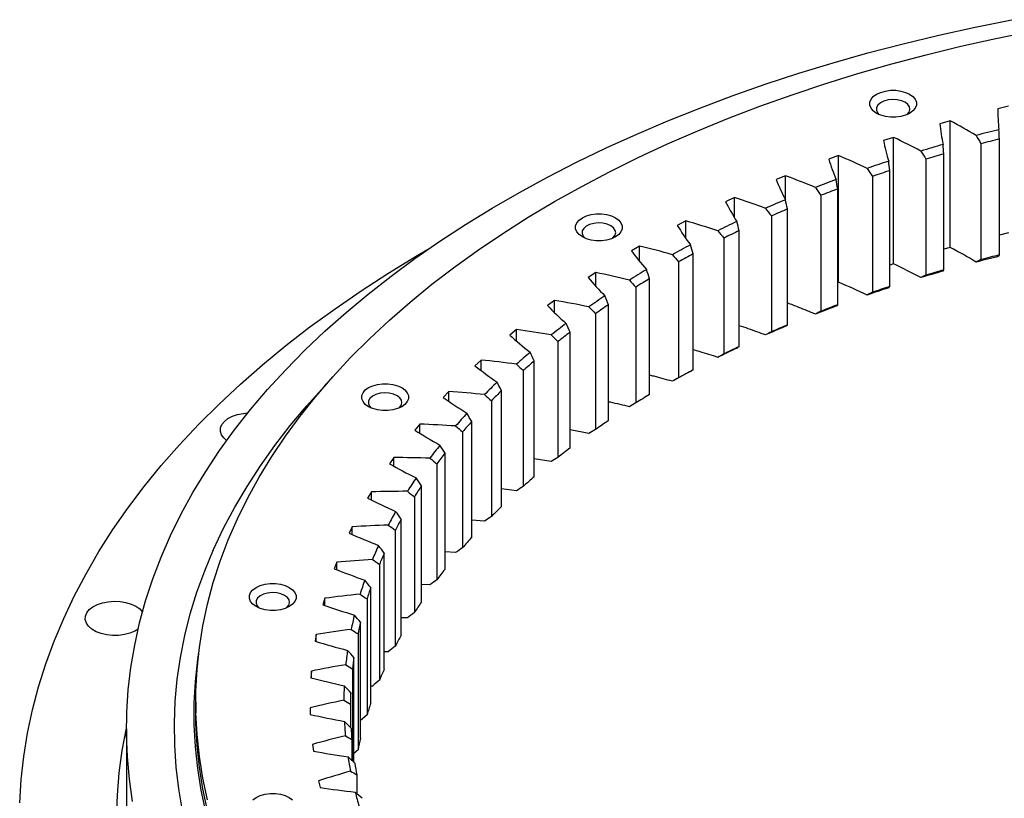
# Model space of a CAD drawing. Header units: millimetres. Extents: x 264 to 4141, y 5360 to 8860.
# Tile 9 of 13: x 2391 to 2690, y 7092 to 7328. Entities that reach past the tile are written whole.
import ezdxf

# ---------------------------------------------------------------- set-up
doc = ezdxf.new("R2010")
doc.units = ezdxf.units.MM
doc.header["$LTSCALE"] = 20

msp = doc.modelspace()

# ---------------------------------------------------------------- linework, layer by layer
at = {"lineweight": 25}
for p, q in [((2691.27, 7301.73), (2688.03, 7300.97)), ((2673.62, 7297.31), (2670.46, 7296.45)), ((2673.62, 7258.93), (2673.62, 7297.31)), ((2656.43, 7292.32), (2653.37, 7291.35)), ((2656.43, 7253.94), (2656.43, 7292.32)), ((2688.51, 7256.68), (2688.51, 7291.79)), ((2682.93, 7290.38), (2682.93, 7255.27)), ((2639.77, 7286.77), (2636.81, 7285.71)), ((2639.77, 7248.4), (2639.77, 7286.77)), ((2666.25, 7285.7), (2666.25, 7250.59)), ((2671.68, 7252.19), (2671.68, 7287.3)), ((2623.68, 7280.68), (2620.83, 7279.52)), ((2623.68, 7273.18), (2623.68, 7280.68)), ((2650.06, 7280.49), (2650.06, 7245.37)), ((2655.33, 7247.15), (2655.33, 7282.26)), ((2639.5, 7241.58), (2639.5, 7276.69)), ((2608.22, 7274.08), (2605.49, 7272.82)), ((2608.22, 7267.93), (2608.22, 7274.08)), ((2634.42, 7274.74), (2634.42, 7239.63)), ((2619.37, 7268.5), (2619.37, 7233.38)), ((2624.25, 7235.49), (2624.25, 7270.61)), ((2593.44, 7266.97), (2590.84, 7265.63)), ((2593.44, 7261.68), (2593.44, 7266.97)), ((2604.96, 7261.76), (2604.96, 7226.65)), ((2609.62, 7228.92), (2609.62, 7264.03)), ((2691.27, 7263.35), (2688.51, 7262.7)), ((2579.39, 7259.38), (2576.92, 7257.96)), ((2579.39, 7254.74), (2579.39, 7259.38)), ((2673.62, 7258.93), (2671.68, 7258.4)), ((2595.67, 7221.87), (2595.67, 7256.98)), ((2591.24, 7254.56), (2591.24, 7219.45)), ((2656.43, 7253.94), (2655.33, 7253.59)), ((2566.11, 7251.35), (2563.78, 7249.85)), ((2566.11, 7247.23), (2566.11, 7251.35)), ((2578.25, 7246.93), (2578.25, 7211.81)), ((2582.44, 7214.37), (2582.44, 7249.48)), ((2639.77, 7248.4), (2639.5, 7248.3)), ((2553.64, 7242.89), (2551.47, 7241.31)), ((2553.64, 7239.18), (2553.64, 7242.89)), ((2569.97, 7206.45), (2569.97, 7241.56)), ((2566.05, 7238.87), (2566.05, 7203.76)), ((2542.04, 7234.04), (2540.02, 7232.39)), ((2542.04, 7230.65), (2542.04, 7234.04)), ((2558.31, 7198.14), (2558.31, 7233.25)), ((2554.65, 7230.43), (2554.65, 7195.32)), ((2531.32, 7224.81), (2529.48, 7223.1)), ((2531.32, 7221.69), (2531.32, 7224.81)), ((2547.48, 7189.45), (2547.48, 7224.56)), ((2544.11, 7221.62), (2544.11, 7186.51)), ((2521.54, 7215.25), (2519.86, 7213.48)), ((2521.54, 7212.34), (2521.54, 7215.25)), ((2537.54, 7180.42), (2537.54, 7215.53)), ((2534.46, 7212.49), (2534.46, 7177.38)), ((2512.72, 7205.38), (2511.22, 7203.56)), ((2512.72, 7202.65), (2512.72, 7205.38)), ((2528.5, 7171.07), (2528.5, 7206.18)), ((2525.73, 7203.05), (2525.73, 7167.93)), ((2564.06, 7202.55), (2558.31, 7203.68)), ((2520.4, 7161.44), (2520.4, 7196.55)), ((2504.88, 7195.24), (2503.57, 7193.37)), ((2504.88, 7192.66), (2504.88, 7195.24)), ((2517.95, 7193.33), (2517.95, 7158.22)), ((2552.62, 7194.04), (2547.48, 7194.87)), ((2498.07, 7184.85), (2496.94, 7182.95)), ((2498.07, 7182.4), (2498.07, 7184.85)), ((2513.27, 7151.57), (2513.27, 7186.68)), ((2542.05, 7185.17), (2537.54, 7185.74)), ((2511.14, 7183.38), (2511.14, 7148.27)), ((2507.12, 7141.47), (2507.12, 7176.58)), ((2532.38, 7175.96), (2528.5, 7176.32)), ((2492.29, 7174.26), (2491.35, 7172.32)), ((2492.29, 7171.92), (2492.29, 7174.26)), ((2505.32, 7173.22), (2505.32, 7138.11)), ((2501.99, 7131.19), (2501.99, 7166.3)), ((2523.63, 7166.45), (2520.4, 7166.64)), ((2487.57, 7163.5), (2486.83, 7161.53)), ((2487.57, 7161.24), (2487.57, 7163.5)), ((2500.52, 7162.88), (2500.52, 7127.77)), ((2497.88, 7120.75), (2497.88, 7155.86)), ((2515.83, 7156.67), (2513.27, 7156.73)), ((2483.92, 7152.59), (2483.37, 7150.6)), ((2483.92, 7150.42), (2483.92, 7152.59)), ((2496.75, 7152.4), (2496.75, 7117.29)), ((2494.81, 7110.2), (2494.81, 7145.31)), ((2509.02, 7146.65), (2507.12, 7146.63)), ((2481.36, 7141.59), (2481.01, 7139.58)), ((2481.36, 7139.48), (2481.36, 7141.59)), ((2494.02, 7141.82), (2494.02, 7106.7)), ((2503.21, 7136.41), (2501.99, 7136.36)), ((2492.78, 7102.85), (2492.78, 7134.67)), ((2479.88, 7130.51), (2479.74, 7128.5)), ((2479.88, 7128.46), (2479.88, 7130.51)), ((2492.35, 7131.16), (2492.35, 7103.26)), ((2498.42, 7126.01), (2497.88, 7125.97)), ((2491.82, 7113.37), (2491.82, 7123.98)), ((2444.82, 7121.18), (2444.82, 7117.91)), ((2479.51, 7119.41), (2479.56, 7117.39)), ((2491.73, 7120.46), (2491.73, 7113.45)), ((2496.75, 7117.29), (2494.81, 7115.59)), ((2423.82, 7113.01), (2423.82, 7087.7)), ((2492.17, 7109.76), (2492.17, 7103.43)), ((2480.23, 7108.31), (2480.48, 7106.3)), ((2494.02, 7106.7), (2492.78, 7105.56)), ((2493.66, 7099.1), (2493.66, 7093.4)), ((2482.06, 7097.26), (2482.5, 7095.26))]:
    msp.add_line(p, q, dxfattribs=at)
at = {"lineweight": 25, "flags": 128}
for points in [[(2425.68, 7091.01), (2424.71, 7097.77), (2424.1, 7104.54), (2423.84, 7111.32), (2423.92, 7118.1), (2424.36, 7124.87), (2425.15, 7131.64), (2426.29, 7138.38), (2427.78, 7145.11), (2429.62, 7151.8), (2431.8, 7158.46), (2434.33, 7165.08), (2437.2, 7171.66), (2440.41, 7178.18), (2443.95, 7184.64), (2447.83, 7191.04), (2452.04, 7197.37), (2456.57, 7203.62), (2461.43, 7209.8), (2466.6, 7215.88), (2472.09, 7221.87), (2477.89, 7227.77), (2483.98, 7233.56), (2490.38, 7239.25), (2497.07, 7244.82), (2504.04, 7250.28), (2511.29, 7255.61), (2518.82, 7260.81), (2526.61, 7265.88), (2534.66, 7270.82), (2542.97, 7275.61), (2551.52, 7280.26), (2560.3, 7284.76), (2569.32, 7289.1), (2578.55, 7293.29), (2588, 7297.32), (2597.65, 7301.18), (2607.5, 7304.87), (2617.54, 7308.39), (2627.75, 7311.73), (2638.13, 7314.9), (2648.67, 7317.89), (2659.37, 7320.69), (2670.2, 7323.31), (2681.16, 7325.74), (2692.25, 7327.98)], [(2448.39, 7091.55), (2446.98, 7098.1), (2445.92, 7104.68), (2445.22, 7111.27), (2444.87, 7117.88), (2444.87, 7124.48), (2445.22, 7131.08), (2445.92, 7137.68), (2446.98, 7144.25), (2448.39, 7150.81), (2450.14, 7157.34), (2452.24, 7163.83), (2454.69, 7170.28), (2457.48, 7176.69), (2460.61, 7183.04), (2464.08, 7189.33), (2467.89, 7195.56), (2472.02, 7201.72), (2476.48, 7207.8), (2481.26, 7213.81), (2486.36, 7219.72), (2491.77, 7225.54), (2497.49, 7231.26), (2503.52, 7236.87), (2509.84, 7242.38), (2516.45, 7247.77), (2523.34, 7253.04), (2530.52, 7258.19), (2537.96, 7263.2), (2545.67, 7268.08), (2553.63, 7272.83), (2561.85, 7277.42), (2570.3, 7281.87), (2578.99, 7286.17), (2587.91, 7290.31), (2597.04, 7294.29), (2606.38, 7298.11), (2615.91, 7301.76), (2625.64, 7305.24), (2635.55, 7308.54), (2645.63, 7311.66), (2655.87, 7314.61), (2666.27, 7317.37), (2676.8, 7319.94), (2687.47, 7322.33), (2698.26, 7324.52)], [(2661.31, 7305.39), (2662.3, 7304.67), (2662.99, 7303.85), (2663.35, 7302.95), (2663.35, 7302.03), (2662.99, 7301.14), (2662.3, 7300.31), (2661.31, 7299.59), (2660.07, 7299.02), (2658.64, 7298.62), (2657.09, 7298.42), (2655.5, 7298.42), (2653.95, 7298.62), (2652.52, 7299.02), (2651.27, 7299.59), (2650.28, 7300.31), (2649.59, 7301.14), (2649.24, 7302.03), (2649.24, 7302.95), (2649.59, 7303.85), (2650.28, 7304.67), (2651.27, 7305.39), (2652.52, 7305.96), (2653.95, 7306.36), (2655.5, 7306.57), (2657.09, 7306.57), (2658.64, 7306.36), (2660.07, 7305.96), (2661.31, 7305.39)], [(2659.9, 7302.94), (2658.79, 7303.43), (2657.5, 7303.72), (2656.12, 7303.8), (2654.75, 7303.67), (2653.5, 7303.32), (2652.45, 7302.79), (2651.69, 7302.12), (2651.27, 7301.36), (2651.22, 7300.56), (2651.55, 7299.78), (2652.1, 7299.19)], [(2660.49, 7299.19), (2660.56, 7299.25), (2661.15, 7299.97), (2661.39, 7300.76), (2661.25, 7301.56), (2660.74, 7302.3), (2659.9, 7302.94)], [(2572.09, 7267.97), (2573.08, 7267.25), (2573.77, 7266.42), (2574.12, 7265.53), (2574.12, 7264.61), (2573.77, 7263.72), (2573.08, 7262.89), (2572.09, 7262.17), (2570.85, 7261.6), (2569.41, 7261.2), (2567.86, 7261), (2566.27, 7261), (2564.72, 7261.2), (2563.29, 7261.6), (2562.05, 7262.17), (2561.06, 7262.89), (2560.37, 7263.72), (2560.01, 7264.61), (2560.01, 7265.53), (2560.37, 7266.42), (2561.06, 7267.25), (2562.05, 7267.97), (2563.29, 7268.54), (2564.72, 7268.94), (2566.27, 7269.14), (2567.86, 7269.14), (2569.41, 7268.94), (2570.85, 7268.54), (2572.09, 7267.97)], [(2570.68, 7265.52), (2569.57, 7266), (2568.28, 7266.3), (2566.89, 7266.38), (2565.53, 7266.24), (2564.27, 7265.9), (2563.23, 7265.37), (2562.46, 7264.7), (2562.04, 7263.94), (2562, 7263.14), (2562.32, 7262.36), (2562.87, 7261.76)], [(2571.27, 7261.76), (2571.33, 7261.82), (2571.93, 7262.55), (2572.17, 7263.34), (2572.02, 7264.13), (2571.51, 7264.88), (2570.68, 7265.52)], [(2391.42, 7090.55), (2391.86, 7097.62), (2392.66, 7104.68), (2393.8, 7111.72), (2395.3, 7118.74), (2397.15, 7125.73), (2399.34, 7132.68), (2401.88, 7139.6), (2404.77, 7146.47), (2407.99, 7153.29), (2411.56, 7160.06), (2415.46, 7166.76), (2419.7, 7173.4), (2424.26, 7179.96), (2429.15, 7186.44), (2434.37, 7192.84), (2439.9, 7199.15), (2445.74, 7205.36), (2451.89, 7211.48), (2458.34, 7217.49), (2465.09, 7223.39), (2472.13, 7229.18), (2479.46, 7234.84), (2487.07, 7240.38), (2494.95, 7245.8), (2503.1, 7251.08), (2511.5, 7256.22), (2515.56, 7258.6)], [(2440.79, 7088.19), (2439.65, 7094.81), (2438.86, 7101.45), (2438.42, 7108.1), (2438.34, 7114.76), (2438.6, 7121.41), (2439.21, 7128.06), (2440.18, 7134.69), (2441.5, 7141.3), (2443.16, 7147.89), (2445.17, 7154.44), (2447.53, 7160.96), (2450.23, 7167.43), (2453.27, 7173.85), (2456.65, 7180.21), (2460.36, 7186.51), (2464.4, 7192.74), (2468.78, 7198.9), (2473.47, 7204.98), (2478.48, 7210.97), (2483.81, 7216.88), (2484.45, 7217.56)], [(2507.26, 7216.46), (2508.26, 7215.74), (2508.95, 7214.92), (2509.3, 7214.02), (2509.3, 7213.1), (2508.95, 7212.21), (2508.26, 7211.38), (2507.26, 7210.66), (2506.02, 7210.09), (2504.59, 7209.69), (2503.04, 7209.49), (2501.45, 7209.49), (2499.9, 7209.69), (2498.47, 7210.09), (2497.22, 7210.66), (2496.23, 7211.38), (2495.54, 7212.21), (2495.19, 7213.1), (2495.19, 7214.02), (2495.54, 7214.92), (2496.23, 7215.74), (2497.22, 7216.46), (2498.47, 7217.03), (2499.9, 7217.43), (2501.45, 7217.64), (2503.04, 7217.64), (2504.59, 7217.43), (2506.02, 7217.03), (2507.26, 7216.46)], [(2505.85, 7214.01), (2504.74, 7214.5), (2503.45, 7214.79), (2502.07, 7214.87), (2500.7, 7214.74), (2499.45, 7214.39), (2498.4, 7213.86), (2497.64, 7213.19), (2497.22, 7212.43), (2497.17, 7211.63), (2497.5, 7210.85), (2498.05, 7210.26)], [(2506.44, 7210.26), (2506.51, 7210.32), (2507.11, 7211.04), (2507.34, 7211.83), (2507.2, 7212.63), (2506.69, 7213.37), (2505.85, 7214.01)], [(2454.18, 7200.38), (2453.28, 7201.19), (2452.6, 7202.17), (2452.28, 7203.2), (2452.33, 7204.25), (2452.74, 7205.28), (2453.5, 7206.23), (2454.58, 7207.08), (2455.93, 7207.78), (2457.5, 7208.32), (2459.22, 7208.66), (2460.6, 7208.78)], [(2473.18, 7155.91), (2474.18, 7155.19), (2474.87, 7154.37), (2475.22, 7153.47), (2475.22, 7152.55), (2474.87, 7151.66), (2474.18, 7150.83), (2473.18, 7150.11), (2471.94, 7149.54), (2470.51, 7149.14), (2468.96, 7148.94), (2467.37, 7148.94), (2465.82, 7149.14), (2464.39, 7149.54), (2463.14, 7150.11), (2462.15, 7150.83), (2461.46, 7151.66), (2461.11, 7152.55), (2461.11, 7153.47), (2461.46, 7154.37), (2462.15, 7155.19), (2463.14, 7155.91), (2464.39, 7156.48), (2465.82, 7156.88), (2467.37, 7157.09), (2468.96, 7157.09), (2470.51, 7156.88), (2471.94, 7156.48), (2473.18, 7155.91)], [(2471.77, 7153.46), (2470.66, 7153.95), (2469.37, 7154.24), (2467.99, 7154.32), (2466.62, 7154.19), (2465.37, 7153.84), (2464.32, 7153.31), (2463.56, 7152.64), (2463.14, 7151.88), (2463.09, 7151.08), (2463.42, 7150.3), (2463.97, 7149.71)], [(2427.34, 7143.28), (2426.33, 7142.66), (2424.86, 7142.03), (2423.21, 7141.59), (2421.43, 7141.36), (2419.61, 7141.33), (2417.82, 7141.52), (2416.13, 7141.91), (2414.61, 7142.48), (2413.32, 7143.23), (2412.32, 7144.1), (2411.64, 7145.08), (2411.32, 7146.12), (2411.37, 7147.17), (2411.78, 7148.19), (2412.54, 7149.15), (2413.62, 7149.99), (2414.97, 7150.7), (2416.54, 7151.23), (2418.26, 7151.57), (2420.07, 7151.7), (2421.88, 7151.62), (2423.63, 7151.34), (2425.25, 7150.85), (2426.66, 7150.18), (2426.66, 7150.18)], [(2472.36, 7149.71), (2472.43, 7149.76), (2473.03, 7150.49), (2473.26, 7151.28), (2473.12, 7152.08), (2472.61, 7152.82), (2471.77, 7153.46)], [(2426.66, 7150.18), (2427.81, 7149.37), (2428.65, 7148.44)], [(2447.89, 7087.84), (2446.48, 7094.4), (2445.43, 7100.98), (2444.72, 7107.59), (2444.37, 7114.2), (2444.37, 7120.81), (2444.72, 7127.42), (2445.43, 7134.02), (2445.74, 7136.2)], [(2448.39, 7088.28), (2446.98, 7094.84), (2445.92, 7101.42), (2445.22, 7108.01), (2444.87, 7114.61), (2444.82, 7117.91)], [(2420.83, 7086.1), (2421.05, 7092.9), (2421.62, 7099.69), (2422.54, 7106.47), (2423.8, 7113.23), (2423.82, 7113.32)], [(2462.15, 7091.53), (2463.14, 7092.24), (2464.39, 7092.82), (2465.82, 7093.21), (2467.37, 7093.42), (2468.96, 7093.42), (2470.51, 7093.21), (2471.94, 7092.82), (2473.18, 7092.24)], [(2473.18, 7092.24), (2474.18, 7091.53)]]:
    msp.add_lwpolyline(points, dxfattribs=at)
at = {"lineweight": 25}
for centre, radius, start, end in [((2802.14, 6831.78), 476.64, 103.8096, 104.6659), ((2802.23, 6831.92), 473.73, 103.8895, 104.5859), ((2795.95, 6854.37), 453.22, 105.9481, 106.8336), ((2796.08, 6854.37), 450.45, 106.0308, 106.751), ((2788.43, 6878.21), 428.22, 108.1625, 109.0822), ((2788.6, 6878.06), 425.6, 108.2483, 108.9963), ((2779.58, 6902.81), 402.08, 110.4651, 111.4243), ((2779.81, 6902.51), 399.62, 110.5547, 111.3347), ((2769.46, 6927.67), 375.24, 112.8695, 113.8739), ((2769.75, 6927.22), 372.94, 112.9633, 113.7801), ((2758.17, 6952.3), 348.14, 115.3902, 116.446), ((2758.52, 6951.7), 346.01, 115.4888, 116.3475), ((2745.84, 6976.24), 321.2, 118.0431, 119.1571), ((2746.27, 6975.49), 319.24, 118.1471, 119.0531), ((2802.14, 6793.4), 476.64, 103.8096, 104.6659), ((2802.23, 6796.8), 473.73, 103.8895, 104.5859), ((2732.65, 6999.08), 294.83, 120.8452, 122.0248), ((2795.95, 6815.99), 453.22, 105.9481, 106.8336), ((2796.08, 6819.25), 450.45, 106.0308, 106.751), ((2733.17, 6998.19), 293.03, 120.9554, 121.9146), ((2788.6, 6842.95), 425.6, 108.2483, 108.9963), ((2718.83, 7020.44), 269.39, 123.8149, 125.0676), ((2788.43, 6839.83), 428.22, 108.1625, 109.0822), ((2719.43, 7019.42), 267.74, 123.9319, 124.9506), ((2779.58, 6864.43), 402.08, 110.4651, 111.4243), ((2779.81, 6867.4), 399.62, 110.5547, 111.3347), ((2704.61, 7040), 245.2, 126.9713, 128.3051), ((2769.46, 6889.29), 375.24, 112.8695, 113.8739), ((2769.75, 6892.1), 372.94, 112.9633, 113.7801), ((2705.29, 7038.86), 243.7, 127.0958, 128.1806), ((2758.52, 6916.59), 346.01, 115.4888, 116.3475), ((2690.26, 7057.53), 222.54, 130.3342, 131.757), ((2758.17, 6913.92), 348.14, 115.3902, 116.446), ((2691.03, 7056.29), 221.18, 130.467, 131.6242), ((2745.84, 6937.87), 321.2, 118.0431, 119.1571), ((2746.27, 6940.38), 319.24, 118.1471, 119.0531), ((2676.06, 7072.86), 201.65, 133.9231, 135.4426), ((2676.92, 7071.52), 200.41, 134.0649, 135.3007), ((2733.17, 6963.08), 293.03, 120.9554, 121.9146), ((2662.3, 7085.89), 182.69, 137.7563, 139.3792), ((2663.24, 7084.47), 181.57, 137.9078, 139.2277), ((2719.43, 6984.31), 267.74, 123.9319, 124.9506), ((2649.26, 7096.61), 165.81, 141.8493, 143.5806), ((2650.28, 7095.12), 164.79, 142.011, 143.419), ((2705.29, 7003.75), 243.7, 127.0958, 128.1806), ((2637.22, 7105.08), 151.08, 146.2128, 148.0548), ((2691.03, 7021.18), 221.18, 130.467, 131.6242), ((2638.32, 7103.55), 150.16, 146.3848, 147.8829), ((2626.45, 7111.46), 138.56, 150.8501, 152.8015), ((2676.92, 7036.41), 200.41, 134.0649, 135.3007), ((2627.61, 7109.88), 137.71, 151.0323, 152.6193), ((2663.24, 7049.36), 181.57, 137.9078, 139.2277), ((2617.17, 7115.94), 128.26, 155.7545, 157.809), ((2618.39, 7114.34), 127.47, 155.9463, 157.6172), ((2650.28, 7060.01), 164.79, 142.011, 143.419), ((2609.61, 7118.81), 120.17, 160.9065, 163.0523), ((2610.87, 7117.19), 119.43, 161.1068, 162.8519), ((2638.32, 7068.44), 150.16, 146.3848, 147.8829), ((2603.92, 7120.39), 114.26, 166.2722, 168.4913), ((2605.22, 7118.76), 113.56, 166.4794, 168.2841), ((2627.61, 7074.77), 137.71, 151.0323, 152.6193), ((2600.24, 7121.04), 110.52, 171.803, 174.0719), ((2601.56, 7119.41), 109.84, 172.0149, 173.8601), ((2618.39, 7079.23), 127.47, 155.9463, 157.6172), ((2598.64, 7121.18), 108.92, 177.4374, 179.7284), ((2599.97, 7119.54), 108.25, 177.6513, 179.5146), ((2610.87, 7082.08), 119.43, 161.1068, 162.8519), ((2599.17, 7121.21), 109.45, 183.1048, 185.3885), ((2600.5, 7119.57), 108.78, 183.318, 185.1753), ((2605.22, 7083.65), 113.56, 166.4794, 168.2841), ((2601.82, 7121.55), 112.12, 188.7322, 190.9794), ((2603.13, 7119.92), 111.43, 188.942, 190.7696), ((2606.52, 7122.62), 116.94, 194.2496, 196.4347)]:
    msp.add_arc(centre, radius, start, end, dxfattribs=at)
for points in [[(2688.03, 7300.97), (2688.04, 7298.86), (2688.15, 7296.76), (2688.37, 7294.65)], [(2670.46, 7296.45), (2670.67, 7294.34), (2670.99, 7292.24), (2671.42, 7290.15)], [(2681.46, 7292.9), (2678.92, 7294.41), (2676.31, 7295.89), (2673.62, 7297.31)], [(2688.51, 7291.79), (2688.46, 7292.75), (2688.41, 7293.7), (2688.37, 7294.65)], [(2664.7, 7288.17), (2662.01, 7289.6), (2659.26, 7290.99), (2656.43, 7292.32)], [(2681.46, 7292.9), (2681.95, 7292.06), (2682.44, 7291.22), (2682.93, 7290.38)], [(2653.37, 7291.35), (2653.79, 7289.26), (2654.31, 7287.18), (2654.95, 7285.1)], [(2671.68, 7287.3), (2671.59, 7288.25), (2671.5, 7289.2), (2671.42, 7290.15)], [(2636.81, 7285.71), (2637.43, 7283.63), (2638.16, 7281.57), (2639, 7279.51)], [(2648.43, 7282.9), (2645.61, 7284.24), (2642.72, 7285.53), (2639.77, 7286.77)], [(2664.7, 7288.17), (2665.22, 7287.35), (2665.74, 7286.53), (2666.25, 7285.7)], [(2648.43, 7282.9), (2648.98, 7282.1), (2649.52, 7281.29), (2650.06, 7280.49)], [(2655.33, 7282.26), (2655.2, 7283.21), (2655.07, 7284.15), (2654.95, 7285.1)], [(2632.71, 7277.11), (2629.76, 7278.35), (2626.75, 7279.54), (2623.68, 7280.68)], [(2620.83, 7279.52), (2621.66, 7277.47), (2622.59, 7275.43), (2623.63, 7273.41)], [(2632.71, 7277.11), (2633.29, 7276.32), (2633.85, 7275.53), (2634.42, 7274.74)], [(2639.5, 7276.69), (2639.33, 7277.63), (2639.16, 7278.57), (2639, 7279.51)], [(2617.59, 7270.8), (2614.52, 7271.95), (2611.4, 7273.04), (2608.22, 7274.08)], [(2605.49, 7272.82), (2606.52, 7270.8), (2607.65, 7268.8), (2608.89, 7266.81)], [(2617.59, 7270.8), (2618.19, 7270.03), (2618.78, 7269.27), (2619.37, 7268.5)], [(2624.25, 7270.61), (2624.04, 7271.54), (2623.83, 7272.47), (2623.63, 7273.41)], [(2590.84, 7265.63), (2592.06, 7263.64), (2593.39, 7261.68), (2594.83, 7259.74)], [(2603.12, 7264.01), (2599.94, 7265.05), (2596.72, 7266.04), (2593.44, 7266.97)], [(2609.62, 7264.03), (2609.38, 7264.96), (2609.13, 7265.88), (2608.89, 7266.81)], [(2603.12, 7264.01), (2603.74, 7263.26), (2604.35, 7262.51), (2604.96, 7261.76)], [(2589.35, 7256.75), (2586.07, 7257.68), (2582.75, 7258.56), (2579.39, 7259.38)], [(2595.67, 7256.98), (2595.39, 7257.9), (2595.11, 7258.82), (2594.83, 7259.74)], [(2681.46, 7254.52), (2678.92, 7256.04), (2676.31, 7257.51), (2673.62, 7258.93)], [(2576.92, 7257.96), (2578.34, 7256.02), (2579.86, 7254.1), (2581.49, 7252.21)], [(2589.35, 7256.75), (2589.98, 7256.02), (2590.61, 7255.29), (2591.24, 7254.56)], [(2688.37, 7256.27), (2688.41, 7256.41), (2688.46, 7256.54), (2688.51, 7256.68)], [(2664.7, 7249.79), (2662.01, 7251.23), (2659.26, 7252.61), (2656.43, 7253.94)], [(2682.93, 7255.27), (2682.44, 7255.02), (2681.95, 7254.77), (2681.46, 7254.52)], [(2563.78, 7249.85), (2565.39, 7247.96), (2567.1, 7246.09), (2568.91, 7244.26)], [(2576.31, 7249.05), (2572.94, 7249.87), (2569.54, 7250.64), (2566.11, 7251.35)], [(2582.44, 7249.48), (2582.12, 7250.39), (2581.8, 7251.3), (2581.49, 7252.21)], [(2666.25, 7250.59), (2665.74, 7250.33), (2665.22, 7250.06), (2664.7, 7249.79)], [(2671.42, 7251.77), (2671.5, 7251.91), (2671.59, 7252.05), (2671.68, 7252.19)], [(2576.31, 7249.05), (2576.96, 7248.34), (2577.61, 7247.63), (2578.25, 7246.93)], [(2648.43, 7244.52), (2645.61, 7245.87), (2642.72, 7247.16), (2639.77, 7248.4)], [(2654.95, 7246.72), (2655.07, 7246.86), (2655.2, 7247), (2655.33, 7247.15)], [(2569.97, 7241.56), (2569.62, 7242.46), (2569.26, 7243.36), (2568.91, 7244.26)], [(2650.06, 7245.37), (2649.52, 7245.09), (2648.98, 7244.81), (2648.43, 7244.52)], [(2551.47, 7241.31), (2553.27, 7239.48), (2555.16, 7237.68), (2557.14, 7235.9)], [(2564.06, 7240.93), (2560.62, 7241.64), (2557.14, 7242.3), (2553.64, 7242.89)], [(2564.06, 7240.93), (2564.72, 7240.24), (2565.38, 7239.56), (2566.05, 7238.87)], [(2639, 7241.13), (2639.16, 7241.28), (2639.33, 7241.43), (2639.5, 7241.58)], [(2634.42, 7239.63), (2633.85, 7239.33), (2633.29, 7239.03), (2632.71, 7238.73)], [(2558.31, 7233.25), (2557.92, 7234.13), (2557.53, 7235.02), (2557.14, 7235.9)], [(2623.63, 7235.03), (2623.83, 7235.18), (2624.04, 7235.34), (2624.25, 7235.49)], [(2540.02, 7232.39), (2542, 7230.62), (2544.06, 7228.88), (2546.22, 7227.17)], [(2552.62, 7232.42), (2549.12, 7233.02), (2545.59, 7233.56), (2542.04, 7234.04)], [(2552.62, 7232.42), (2553.3, 7231.76), (2553.98, 7231.09), (2554.65, 7230.43)], [(2619.37, 7233.38), (2618.78, 7233.07), (2618.19, 7232.74), (2617.59, 7232.42)], [(2608.89, 7228.43), (2609.13, 7228.59), (2609.38, 7228.75), (2609.62, 7228.92)], [(2547.48, 7224.56), (2547.06, 7225.43), (2546.64, 7226.3), (2546.22, 7227.17)], [(2604.96, 7226.65), (2604.35, 7226.31), (2603.74, 7225.97), (2603.12, 7225.63)], [(2529.48, 7223.1), (2531.62, 7221.4), (2533.86, 7219.73), (2536.18, 7218.1)], [(2542.05, 7223.55), (2538.5, 7224.03), (2534.92, 7224.45), (2531.32, 7224.81)], [(2542.05, 7223.55), (2542.74, 7222.91), (2543.43, 7222.27), (2544.11, 7221.62)], [(2594.83, 7221.36), (2595.11, 7221.53), (2595.39, 7221.7), (2595.67, 7221.87)], [(2537.54, 7215.53), (2537.08, 7216.38), (2536.63, 7217.24), (2536.18, 7218.1)], [(2591.24, 7219.45), (2590.61, 7219.09), (2589.98, 7218.73), (2589.35, 7218.37)], [(2532.38, 7214.34), (2528.78, 7214.71), (2525.16, 7215.01), (2521.54, 7215.25)], [(2532.38, 7214.34), (2533.07, 7213.72), (2533.77, 7213.11), (2534.46, 7212.49)], [(2519.86, 7213.48), (2522.18, 7211.85), (2524.57, 7210.26), (2527.05, 7208.71)], [(2578.25, 7211.81), (2577.61, 7211.43), (2576.96, 7211.05), (2576.31, 7210.67)], [(2528.5, 7206.18), (2528.02, 7207.02), (2527.53, 7207.87), (2527.05, 7208.71)], [(2523.63, 7204.83), (2520, 7205.08), (2516.36, 7205.26), (2512.72, 7205.38)], [(2511.22, 7203.56), (2513.69, 7202.01), (2516.24, 7200.5), (2518.87, 7199.03)], [(2523.63, 7204.83), (2524.33, 7204.24), (2525.03, 7203.64), (2525.73, 7203.05)], [(2566.05, 7203.76), (2565.38, 7203.36), (2564.72, 7202.95), (2564.06, 7202.55)], [(2520.4, 7196.55), (2519.89, 7197.38), (2519.38, 7198.21), (2518.87, 7199.03)], [(2503.57, 7193.37), (2506.19, 7191.9), (2508.88, 7190.48), (2511.65, 7189.1)], [(2515.83, 7195.05), (2512.18, 7195.17), (2508.53, 7195.24), (2504.88, 7195.24)], [(2515.83, 7195.05), (2516.54, 7194.48), (2517.24, 7193.91), (2517.95, 7193.33)], [(2554.65, 7195.32), (2553.98, 7194.89), (2553.3, 7194.47), (2552.62, 7194.04)], [(2513.27, 7186.68), (2512.73, 7187.48), (2512.19, 7188.29), (2511.65, 7189.1)], [(2509.02, 7185.02), (2505.36, 7185.03), (2501.71, 7184.97), (2498.07, 7184.85)], [(2509.02, 7185.02), (2509.73, 7184.48), (2510.43, 7183.93), (2511.14, 7183.38)], [(2544.11, 7186.51), (2543.43, 7186.07), (2542.74, 7185.62), (2542.05, 7185.17)], [(2496.94, 7182.95), (2499.7, 7181.57), (2502.53, 7180.24), (2505.43, 7178.95)], [(2507.12, 7176.58), (2506.56, 7177.37), (2506, 7178.16), (2505.43, 7178.95)], [(2534.46, 7177.38), (2533.77, 7176.91), (2533.07, 7176.44), (2532.38, 7175.96)], [(2491.35, 7172.32), (2494.25, 7171.03), (2497.2, 7169.8), (2500.23, 7168.61)], [(2503.21, 7174.79), (2499.55, 7174.68), (2495.92, 7174.5), (2492.29, 7174.26)], [(2503.21, 7174.79), (2503.91, 7174.27), (2504.62, 7173.74), (2505.32, 7173.22)], [(2501.99, 7166.3), (2501.4, 7167.07), (2500.81, 7167.84), (2500.23, 7168.61)], [(2525.73, 7167.93), (2525.03, 7167.44), (2524.33, 7166.95), (2523.63, 7166.45)], [(2498.42, 7164.38), (2494.78, 7164.15), (2491.17, 7163.85), (2487.57, 7163.5)], [(2498.42, 7164.38), (2499.12, 7163.89), (2499.82, 7163.38), (2500.52, 7162.88)], [(2486.83, 7161.53), (2489.84, 7160.34), (2492.92, 7159.2), (2496.05, 7158.12)], [(2497.88, 7155.86), (2497.27, 7156.61), (2496.66, 7157.36), (2496.05, 7158.12)], [(2517.95, 7158.22), (2517.24, 7157.71), (2516.54, 7157.19), (2515.83, 7156.67)], [(2494.66, 7153.84), (2491.06, 7153.48), (2487.48, 7153.07), (2483.92, 7152.59)], [(2494.66, 7153.84), (2495.36, 7153.36), (2496.06, 7152.88), (2496.75, 7152.4)], [(2483.37, 7150.6), (2486.5, 7149.51), (2489.68, 7148.48), (2492.92, 7147.5)], [(2511.14, 7148.27), (2510.43, 7147.73), (2509.73, 7147.19), (2509.02, 7146.65)], [(2494.81, 7145.31), (2494.18, 7146.04), (2493.55, 7146.77), (2492.92, 7147.5)], [(2491.96, 7143.18), (2488.39, 7142.71), (2484.86, 7142.18), (2481.36, 7141.59)], [(2491.96, 7143.18), (2492.65, 7142.73), (2493.33, 7142.27), (2494.02, 7141.82)], [(2481.01, 7139.58), (2484.24, 7138.6), (2487.52, 7137.67), (2490.85, 7136.8)], [(2492.78, 7134.67), (2492.14, 7135.38), (2491.49, 7136.09), (2490.85, 7136.8)], [(2505.32, 7138.11), (2504.62, 7137.54), (2503.91, 7136.98), (2503.21, 7136.41)], [(2490.31, 7132.46), (2486.8, 7131.87), (2483.32, 7131.22), (2479.88, 7130.51)], [(2490.31, 7132.46), (2490.99, 7132.03), (2491.67, 7131.59), (2492.35, 7131.16)], [(2479.74, 7128.5), (2483.06, 7127.62), (2486.42, 7126.81), (2489.83, 7126.05)], [(2500.52, 7127.77), (2499.82, 7127.18), (2499.12, 7126.6), (2498.42, 7126.01)], [(2491.82, 7123.98), (2491.15, 7124.67), (2490.49, 7125.36), (2489.83, 7126.05)], [(2489.73, 7121.69), (2486.28, 7120.99), (2482.87, 7120.23), (2479.51, 7119.41)], [(2489.73, 7121.69), (2490.39, 7121.29), (2491.06, 7120.88), (2491.73, 7120.46)], [(2479.56, 7117.39), (2482.96, 7116.63), (2486.4, 7115.93), (2489.88, 7115.28)], [(2491.91, 7113.28), (2491.23, 7113.94), (2490.56, 7114.61), (2489.88, 7115.28)], [(2490.21, 7110.93), (2486.83, 7110.11), (2483.51, 7109.24), (2480.23, 7108.31)], [(2490.21, 7110.93), (2490.86, 7110.54), (2491.51, 7110.15), (2492.17, 7109.76)], [(2480.48, 7106.3), (2483.95, 7105.65), (2487.46, 7105.06), (2491, 7104.53)], [(2493.05, 7102.6), (2492.37, 7103.24), (2491.68, 7103.88), (2491, 7104.53)], [(2491.75, 7100.2), (2488.47, 7099.27), (2485.23, 7098.29), (2482.06, 7097.26)], [(2491.75, 7100.2), (2492.39, 7099.83), (2493.02, 7099.47), (2493.66, 7099.1)], [(2482.5, 7095.26), (2486.03, 7094.72), (2489.59, 7094.25), (2493.18, 7093.84)], [(2495.26, 7091.97), (2494.56, 7092.59), (2493.87, 7093.21), (2493.18, 7093.84)]]:
    msp.add_open_spline(points, degree=3, dxfattribs=at)
for points, knots in [([(2632.71, 7238.73), (2631.05, 7239.42), (2628.27, 7240.57), (2625.4, 7241.66), (2624.25, 7242.09)], [0, 0, 0, 0, 0.597145, 1, 1, 1, 1]), ([(2617.59, 7232.42), (2615.87, 7233.06), (2613.24, 7234.02), (2610.55, 7234.92), (2609.62, 7235.23)], [0, 0, 0, 0, 0.657392, 1, 1, 1, 1]), ([(2603.12, 7225.63), (2601.34, 7226.21), (2598.88, 7227), (2596.36, 7227.74), (2595.67, 7227.94)], [0, 0, 0, 0, 0.725906, 1, 1, 1, 1]), ([(2589.35, 7218.37), (2587.51, 7218.89), (2585.22, 7219.53), (2582.89, 7220.12), (2582.44, 7220.23)], [0, 0, 0, 0, 0.805069, 1, 1, 1, 1]), ([(2576.31, 7210.67), (2574.42, 7211.13), (2572.32, 7211.64), (2570.19, 7212.1), (2569.97, 7212.14)], [0, 0, 0, 0, 0.898231, 1, 1, 1, 1])]:
    msp.add_open_spline(points, degree=3, knots=knots, dxfattribs=at)

doc.saveas('drawing.dxf')
